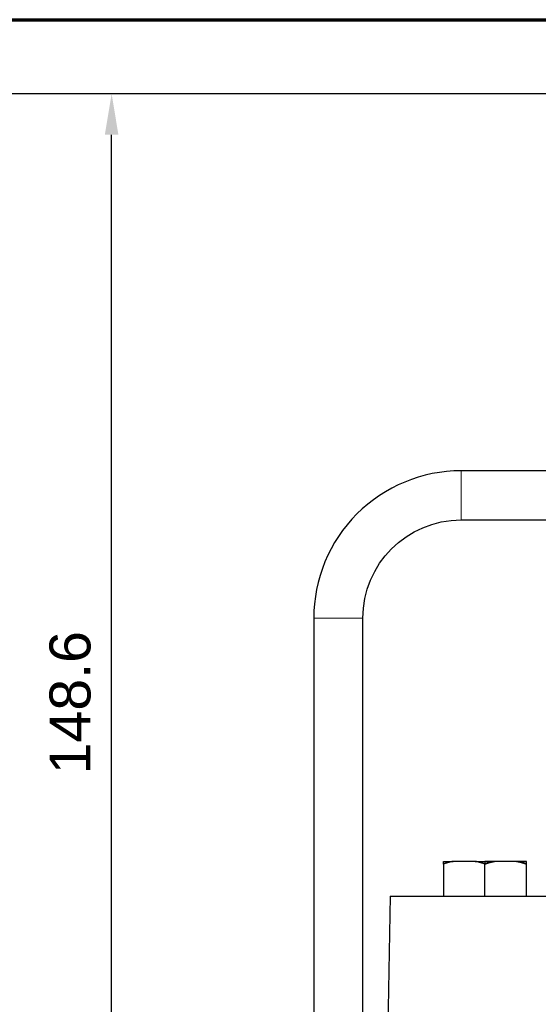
# Model space of a CAD drawing. Header units: millimetres. Extents: x 18 to 610, y -123 to 280.
# Tile 6 of 53: x 137 to 200, y 160 to 280. Entities that reach past the tile are written whole.
import ezdxf

# ---------------------------------------------------------------- set-up
doc = ezdxf.new("R2010")
doc.units = ezdxf.units.MM
doc.linetypes.add('SOLID', pattern=[0])
doc.styles.add('Arial', font='Arial.ttf', dxfattribs={"height": 5})
doc.dimstyles.get("Standard").update_dxf_attribs({"dimtxt": 5, "dimasz": 5, "dimexe": 0.18, "dimexo": 0.0625, "dimgap": 0.09, "dimtad": 0, "dimtih": 1, "dimtoh": 1, "dimdec": 4, "dimzin": 0, "dimdsep": 46, "dimtxsty": 'Arial', "dimcen": 0.09, "dimadec": 0, "dimazin": 0, "dimtfac": 1, "dimtdec": 4, "dimtofl": 0, "dimtmove": 0, "dimatfit": 3, "dimfxl": 0, "dimtolj": 1, "dimtzin": 0, "dimarcsym": 0})

# ---------------------------------------------------------------- blocks, each defined once
blk = doc.blocks.new('*D12')
at = {"color": 0, "lineweight": -2}
for p, q in [((235.42, 270.99), (119.74, 270.99)), ((121.14, 59.69), (121.14, 265.99)), ((240.82, 54.69), (119.74, 54.69))]:
    blk.add_line(p, q, dxfattribs=at)
at = {"color": 0}
for points in [[(121.98, 265.99), (120.31, 265.99), (121.14, 270.99)], [(120.31, 59.69), (121.98, 59.69), (121.14, 54.69)]]:
    blk.add_solid(points, dxfattribs=at)
at = {"layer": 'Defpoints', "color": 0}
for p in [(121.14, 270.99), (235.42, 270.99), (240.82, 54.69)]:
    blk.add_point(p, dxfattribs=at)
at = {"color": 0, "lineweight": 9, "insert": (116.09, 162.84), "char_height": 5, "attachment_point": 5, "rotation": 90, "style": 'Arial'}
blk.add_mtext('\\A1;216.3', dxfattribs=at)
blk = doc.blocks.new('*D13')
at = {"color": 0, "lineweight": -2}
for p, q in [((235.42, 270.99), (146.94, 270.99)), ((148.34, 127.39), (148.34, 265.99)), ((210.22, 122.39), (146.94, 122.39))]:
    blk.add_line(p, q, dxfattribs=at)
at = {"color": 0}
for points in [[(149.17, 265.99), (147.51, 265.99), (148.34, 270.99)], [(147.51, 127.39), (149.17, 127.39), (148.34, 122.39)]]:
    blk.add_solid(points, dxfattribs=at)
at = {"layer": 'Defpoints', "color": 0}
for p in [(148.34, 270.99), (235.42, 270.99), (210.22, 122.39)]:
    blk.add_point(p, dxfattribs=at)
at = {"color": 0, "lineweight": 9, "insert": (143.29, 196.69), "char_height": 5, "attachment_point": 5, "rotation": 90, "style": 'Arial'}
blk.add_mtext('\\A1;148.6', dxfattribs=at)
blk = doc.blocks.new('BlockOfViews_3')
at = {"linetype": 'SOLID', "lineweight": 30}
for p, q in [((226.02, 224.99, 95.11), (191.02, 224.99, 95.02)), ((191.02, 218.99, 95.01), (226.02, 218.99, 95.11)), ((173.02, 206.99, 95.01), (173.02, 69.69, 95.04)), ((179.02, 69.69, 95.04), (179.02, 206.99, 95.04)), ((188.86, 177.01, -34.03), (188.86, 173.09, -34.03)), ((192.74, 177.33, -31.79), (190.04, 177.33, -33.35)), ((193.92, 177.33, -31.66), (193.92, 177.01, -31.11)), ((193.92, 173.09, -31.11), (193.92, 177.01, -31.11)), ((197.81, 177.33, -33.35), (195.11, 177.33, -31.79)), ((198.99, 173.09, -34.03), (198.99, 177.01, -34.03)), ((182.35, 173.09, -35.83), (182.03, 155.09, -36.09))]:
    blk.add_line(p, q, dxfattribs=at)
blk.add_arc((191.02, 206.99, 95.02), 18, 89.999, 180.0014, dxfattribs=at)
at = {"color": 196, "linetype": 'SOLID', "lineweight": 9, "extrusion": (1, 0, 0)}
for start, end in [(359.5285, 90), (90, 181.1398)]:
    blk.add_arc((221.99, 95.04, 191.02), 3, start, end, dxfattribs=at)
at = {"linetype": 'SOLID', "lineweight": 30, "extrusion": (0, 0, -1)}
blk.add_arc((-191.02, 206.99, -95.04), 12, 0.0009, 89.998, dxfattribs=at)
at = {"color": 196, "linetype": 'SOLID', "lineweight": 9, "extrusion": (1.18424e-16, 1, 0)}
for start, end in [(359.2969, 90), (90, 180)]:
    blk.add_arc((-176.02, 95.04, 206.99), 3, start, end, dxfattribs=at)
at = {"linetype": 'SOLID', "lineweight": 30, "extrusion": (1.18424e-16, 1, 0)}
blk.add_arc((-176.02, 95.04, 206.99), 3, 358.875, 359.2969, dxfattribs=at)
at = {"linetype": 'SOLID', "lineweight": 30, "extrusion": (0, 1, 0)}
for centre, radius, start, end in [((-193.92, -36.96, 177.33), 5.3, 17.0799, 42.9201), ((-193.92, -36.96, 177.33), 5.3, 17.0799, 42.9201), ((-193.92, -36.96, 177.33), 5.3, 77.0799, 90), ((-193.92, -36.96, 177.33), 5.3, 77.0799, 90), ((-193.92, -36.96, 177.33), 5.3, 90, 102.9201), ((-193.92, -36.96, 177.33), 5.3, 137.0799, 162.9201), ((-247.42, -36.96, 173.09), 65.09, 0.9931, 84.4035)]:
    blk.add_arc(centre, radius, start, end, dxfattribs=at)
at = {"linetype": 'SOLID', "lineweight": 30, "extrusion": (-0.5, -2.16781e-12, 0.866025)}
blk.add_arc((-165.08, 150.03, -123.9), 12.43, 189.8269, 196.3028, dxfattribs=at)
at = {"linetype": 'SOLID', "lineweight": 30, "extrusion": (-1, 5.09917e-12, 1.18332e-12)}
for start, end in [(167.7304, 168.1611), (165.3376, 166.2777)]:
    blk.add_arc((-165.08, -37.52, -188.86), 12.43, start, end, dxfattribs=at)
at = {"linetype": 'SOLID', "lineweight": 30, "extrusion": (-0.5, 8.65531e-12, 0.866025)}
blk.add_arc((-165.08, 148.9, -123.9), 12.43, 163.6972, 170.1731, dxfattribs=at)
at = {"linetype": 'SOLID', "lineweight": 30, "extrusion": (0, -1, 0)}
for start, end in [(77.0799, 90), (17.0799, 42.9201)]:
    blk.add_arc((193.92, -36.96, -177.33), 5.3, start, end, dxfattribs=at)
at = {"linetype": 'SOLID', "lineweight": 30, "extrusion": (0.5, -1.09426e-11, 0.866025)}
blk.add_arc((165.08, -186.99, 70.02), 12.43, 9.8269, 16.3028, dxfattribs=at)
at = {"linetype": 'SOLID', "lineweight": 30, "extrusion": (0.5, -5.62356e-12, 0.866025)}
blk.add_arc((165.08, -185.86, 70.02), 12.43, 343.6972, 350.1731, dxfattribs=at)
at = {"linetype": 'SOLID', "lineweight": 30}
for points, knots in [([(190.04, 177.33, -33.35), (190.02, 177.33, -33.36), (190, 177.32, -33.37), (189.96, 177.31, -33.39), (189.94, 177.31, -33.41), (189.9, 177.3, -33.43), (189.87, 177.3, -33.44), (189.83, 177.29, -33.47), (189.81, 177.28, -33.48), (189.77, 177.27, -33.5), (189.75, 177.27, -33.52), (189.71, 177.26, -33.54), (189.69, 177.25, -33.55), (189.64, 177.24, -33.58), (189.62, 177.24, -33.59), (189.58, 177.23, -33.61), (189.56, 177.22, -33.62), (189.52, 177.21, -33.65), (189.5, 177.2, -33.66), (189.46, 177.19, -33.68), (189.44, 177.19, -33.7), (189.39, 177.18, -33.72), (189.37, 177.17, -33.73), (189.33, 177.16, -33.76), (189.31, 177.15, -33.77), (189.27, 177.14, -33.79), (189.25, 177.14, -33.8), (189.21, 177.12, -33.83), (189.19, 177.12, -33.84), (189.15, 177.1, -33.86), (189.13, 177.1, -33.88), (189.08, 177.09, -33.9), (189.06, 177.08, -33.91), (189.02, 177.07, -33.94), (189, 177.06, -33.95), (188.96, 177.05, -33.97), (188.94, 177.04, -33.98), (188.9, 177.03, -34.01), (188.88, 177.02, -34.02), (188.86, 177.01, -34.03)], [0, 0, 0, 0, 0.0280135, 0.0280135, 0.056027, 0.056027, 0.0840405, 0.0840405, 0.112054, 0.112054, 0.1400675, 0.1400675, 0.1680811, 0.1680811, 0.1960946, 0.1960946, 0.2241081, 0.2241081, 0.2521216, 0.2521216, 0.2801351, 0.2801351, 0.3081486, 0.3081486, 0.3361621, 0.3361621, 0.3641756, 0.3641756, 0.3921891, 0.3921891, 0.4202026, 0.4202026, 0.4482162, 0.4482162, 0.4762297, 0.4762297, 0.5042432, 0.5042432, 0.5322567, 0.5322567, 0.5322567, 0.5322567]), ([(188.86, 177.01, -34.03), (188.86, 177.02, -34.05), (188.86, 177.03, -34.08), (188.86, 177.04, -34.13), (188.86, 177.05, -34.15), (188.86, 177.06, -34.2), (188.86, 177.07, -34.22), (188.86, 177.08, -34.27), (188.86, 177.09, -34.29), (188.86, 177.1, -34.34), (188.86, 177.1, -34.36), (188.86, 177.12, -34.41), (188.86, 177.12, -34.44), (188.86, 177.14, -34.48), (188.86, 177.14, -34.51), (188.86, 177.15, -34.55), (188.86, 177.16, -34.58), (188.86, 177.17, -34.63), (188.86, 177.18, -34.65), (188.86, 177.19, -34.7), (188.86, 177.19, -34.72), (188.86, 177.2, -34.77), (188.86, 177.21, -34.79), (188.86, 177.22, -34.84), (188.86, 177.23, -34.87), (188.86, 177.24, -34.91), (188.86, 177.24, -34.94), (188.86, 177.25, -34.99), (188.86, 177.26, -35.01), (188.86, 177.27, -35.06), (188.86, 177.27, -35.08), (188.86, 177.28, -35.13), (188.86, 177.29, -35.16), (188.86, 177.3, -35.2), (188.86, 177.3, -35.23), (188.86, 177.31, -35.28), (188.86, 177.31, -35.3), (188.86, 177.32, -35.35), (188.86, 177.33, -35.37), (188.86, 177.33, -35.4)], [0, 0, 0, 0, 0.0423631, 0.0423631, 0.0847261, 0.0847261, 0.1270892, 0.1270892, 0.1694523, 0.1694523, 0.2118154, 0.2118154, 0.2541784, 0.2541784, 0.2965415, 0.2965415, 0.3389046, 0.3389046, 0.3812676, 0.3812676, 0.4236307, 0.4236307, 0.4659938, 0.4659938, 0.5083568, 0.5083568, 0.5507199, 0.5507199, 0.593083, 0.593083, 0.6354461, 0.6354461, 0.6778091, 0.6778091, 0.7201722, 0.7201722, 0.7625353, 0.7625353, 0.8048983, 0.8048983, 0.8048983, 0.8048983]), ([(193.92, 177.01, -31.11), (193.9, 177.02, -31.12), (193.88, 177.03, -31.13), (193.84, 177.04, -31.15), (193.82, 177.05, -31.16), (193.78, 177.06, -31.19), (193.76, 177.07, -31.2), (193.72, 177.08, -31.22), (193.7, 177.09, -31.24), (193.66, 177.1, -31.26), (193.64, 177.1, -31.27), (193.59, 177.12, -31.3), (193.57, 177.12, -31.31), (193.53, 177.14, -31.33), (193.51, 177.14, -31.34), (193.47, 177.15, -31.37), (193.45, 177.16, -31.38), (193.41, 177.17, -31.4), (193.39, 177.18, -31.42), (193.35, 177.19, -31.44), (193.32, 177.19, -31.45), (193.28, 177.2, -31.48), (193.26, 177.21, -31.49), (193.22, 177.22, -31.51), (193.2, 177.23, -31.52), (193.16, 177.24, -31.55), (193.14, 177.24, -31.56), (193.1, 177.25, -31.58), (193.07, 177.26, -31.6), (193.03, 177.27, -31.62), (193.01, 177.27, -31.63), (192.97, 177.28, -31.66), (192.95, 177.29, -31.67), (192.91, 177.3, -31.69), (192.89, 177.3, -31.7), (192.84, 177.31, -31.73), (192.82, 177.31, -31.74), (192.78, 177.32, -31.77), (192.76, 177.33, -31.78), (192.74, 177.33, -31.79)], [0, 0, 0, 0, 0.0423557, 0.0423557, 0.0847113, 0.0847113, 0.127067, 0.127067, 0.1694227, 0.1694227, 0.2117784, 0.2117784, 0.254134, 0.254134, 0.2964897, 0.2964897, 0.3388454, 0.3388454, 0.3812011, 0.3812011, 0.4235567, 0.4235567, 0.4659124, 0.4659124, 0.5082681, 0.5082681, 0.5506237, 0.5506237, 0.5929794, 0.5929794, 0.6353351, 0.6353351, 0.6776908, 0.6776908, 0.7200464, 0.7200464, 0.7624021, 0.7624021, 0.8047578, 0.8047578, 0.8047578, 0.8047578]), ([(193.92, 177.01, -31.11), (193.94, 177.02, -31.12), (193.97, 177.03, -31.13), (194.01, 177.04, -31.15), (194.03, 177.05, -31.16), (194.07, 177.06, -31.19), (194.09, 177.07, -31.2), (194.13, 177.08, -31.22), (194.15, 177.09, -31.24), (194.19, 177.1, -31.26), (194.21, 177.1, -31.27), (194.25, 177.12, -31.3), (194.27, 177.12, -31.31), (194.32, 177.14, -31.33), (194.34, 177.14, -31.34), (194.38, 177.15, -31.37), (194.4, 177.16, -31.38), (194.44, 177.17, -31.4), (194.46, 177.18, -31.42), (194.5, 177.19, -31.44), (194.52, 177.19, -31.45), (194.57, 177.2, -31.48), (194.59, 177.21, -31.49), (194.63, 177.22, -31.51), (194.65, 177.23, -31.52), (194.69, 177.24, -31.55), (194.71, 177.24, -31.56), (194.75, 177.25, -31.58), (194.77, 177.26, -31.6), (194.82, 177.27, -31.62), (194.84, 177.27, -31.63), (194.88, 177.28, -31.66), (194.9, 177.29, -31.67), (194.94, 177.3, -31.69), (194.96, 177.3, -31.7), (195, 177.31, -31.73), (195.03, 177.31, -31.74), (195.07, 177.32, -31.77), (195.09, 177.33, -31.78), (195.11, 177.33, -31.79)], [0, 0, 0, 0, 0.0423557, 0.0423557, 0.0847113, 0.0847113, 0.127067, 0.127067, 0.1694227, 0.1694227, 0.2117784, 0.2117784, 0.254134, 0.254134, 0.2964897, 0.2964897, 0.3388454, 0.3388454, 0.3812011, 0.3812011, 0.4235567, 0.4235567, 0.4659124, 0.4659124, 0.5082681, 0.5082681, 0.5506237, 0.5506237, 0.5929794, 0.5929794, 0.6353351, 0.6353351, 0.6776908, 0.6776908, 0.7200464, 0.7200464, 0.7624021, 0.7624021, 0.8047578, 0.8047578, 0.8047578, 0.8047578]), ([(197.81, 177.33, -33.35), (197.83, 177.33, -33.36), (197.85, 177.32, -33.37), (197.89, 177.31, -33.39), (197.91, 177.31, -33.41), (197.95, 177.3, -33.43), (197.97, 177.3, -33.44), (198.02, 177.29, -33.47), (198.04, 177.28, -33.48), (198.08, 177.27, -33.5), (198.1, 177.27, -33.52), (198.14, 177.26, -33.54), (198.16, 177.25, -33.55), (198.2, 177.24, -33.58), (198.22, 177.24, -33.59), (198.27, 177.23, -33.61), (198.29, 177.22, -33.62), (198.33, 177.21, -33.65), (198.35, 177.2, -33.66), (198.39, 177.19, -33.68), (198.41, 177.19, -33.7), (198.45, 177.18, -33.72), (198.47, 177.17, -33.73), (198.52, 177.16, -33.76), (198.54, 177.15, -33.77), (198.58, 177.14, -33.79), (198.6, 177.14, -33.8), (198.64, 177.12, -33.83), (198.66, 177.12, -33.84), (198.7, 177.1, -33.86), (198.72, 177.1, -33.88), (198.76, 177.09, -33.9), (198.78, 177.08, -33.91), (198.83, 177.07, -33.94), (198.85, 177.06, -33.95), (198.89, 177.05, -33.97), (198.91, 177.04, -33.98), (198.95, 177.03, -34.01), (198.97, 177.02, -34.02), (198.99, 177.01, -34.03)], [0, 0, 0, 0, 0.0280135, 0.0280135, 0.056027, 0.056027, 0.0840405, 0.0840405, 0.112054, 0.112054, 0.1400675, 0.1400675, 0.1680811, 0.1680811, 0.1960946, 0.1960946, 0.2241081, 0.2241081, 0.2521216, 0.2521216, 0.2801351, 0.2801351, 0.3081486, 0.3081486, 0.3361621, 0.3361621, 0.3641756, 0.3641756, 0.3921891, 0.3921891, 0.4202026, 0.4202026, 0.4482162, 0.4482162, 0.4762297, 0.4762297, 0.5042432, 0.5042432, 0.5322567, 0.5322567, 0.5322567, 0.5322567]), ([(198.99, 177.01, -34.03), (198.99, 177.02, -34.05), (198.99, 177.03, -34.08), (198.99, 177.04, -34.13), (198.99, 177.05, -34.15), (198.99, 177.06, -34.2), (198.99, 177.07, -34.22), (198.99, 177.08, -34.27), (198.99, 177.09, -34.29), (198.99, 177.1, -34.34), (198.99, 177.1, -34.36), (198.99, 177.12, -34.41), (198.99, 177.12, -34.44), (198.99, 177.14, -34.48), (198.99, 177.14, -34.51), (198.99, 177.15, -34.55), (198.99, 177.16, -34.58), (198.99, 177.17, -34.63), (198.99, 177.18, -34.65), (198.99, 177.19, -34.7), (198.99, 177.19, -34.72), (198.99, 177.2, -34.77), (198.99, 177.21, -34.79), (198.99, 177.22, -34.84), (198.99, 177.23, -34.87), (198.99, 177.24, -34.91), (198.99, 177.24, -34.94), (198.99, 177.25, -34.99), (198.99, 177.26, -35.01), (198.99, 177.27, -35.06), (198.99, 177.27, -35.08), (198.99, 177.28, -35.13), (198.99, 177.29, -35.16), (198.99, 177.3, -35.2), (198.99, 177.3, -35.23), (198.99, 177.31, -35.28), (198.99, 177.31, -35.3), (198.99, 177.32, -35.35), (198.99, 177.33, -35.37), (198.99, 177.33, -35.4)], [0, 0, 0, 0, 0.0423631, 0.0423631, 0.0847261, 0.0847261, 0.1270892, 0.1270892, 0.1694523, 0.1694523, 0.2118154, 0.2118154, 0.2541784, 0.2541784, 0.2965415, 0.2965415, 0.3389046, 0.3389046, 0.3812676, 0.3812676, 0.4236307, 0.4236307, 0.4659938, 0.4659938, 0.5083568, 0.5083568, 0.5507199, 0.5507199, 0.593083, 0.593083, 0.6354461, 0.6354461, 0.6778091, 0.6778091, 0.7201722, 0.7201722, 0.7625353, 0.7625353, 0.8048983, 0.8048983, 0.8048983, 0.8048983])]:
    blk.add_open_spline(points, degree=3, knots=knots, dxfattribs=at)
blk = doc.blocks.new('A21-m2')
at = {"color": 51, "linetype": 'SOLID', "lineweight": 70}
blk.add_line((23.1, 280.03), (609.82, 280.03), dxfattribs=at)

msp = doc.modelspace()

# ---------------------------------------------------------------- block references
for name in ['A21-m2', 'BlockOfViews_3']:
    msp.add_blockref(name, (0, 0))

# ---------------------------------------------------------------- dimensions: what is measured, and where the dimension line sits
at = {"lineweight": 9}
for base, p1, picture, middle in [((121.14, 270.99), (240.82, 54.69), '*D12', (121.14, 162.84)), ((148.34, 270.99), (210.22, 122.39), '*D13', (148.34, 196.69))]:
    dim = msp.add_linear_dim(base=base, p1=p1, p2=(235.42, 270.99), angle=90, dimstyle='Standard', override={"dimtxt": 5, "dimasz": 5, "dimexe": 1.4, "dimexo": 0, "dimgap": 2.5, "dimtad": 1, "dimtih": 0, "dimtoh": 1, "dimdec": 1, "dimlfac": 1, "dimpost": '<>', "dimsah": 1, "dimse1": 0, "dimse2": 0, "dimtix": 1}, dxfattribs=at)
    dim.commit()
    dim.dimension.update_dxf_attribs({"geometry": picture, "text_midpoint": middle, "dimtype": 160})

doc.saveas('drawing.dxf')
